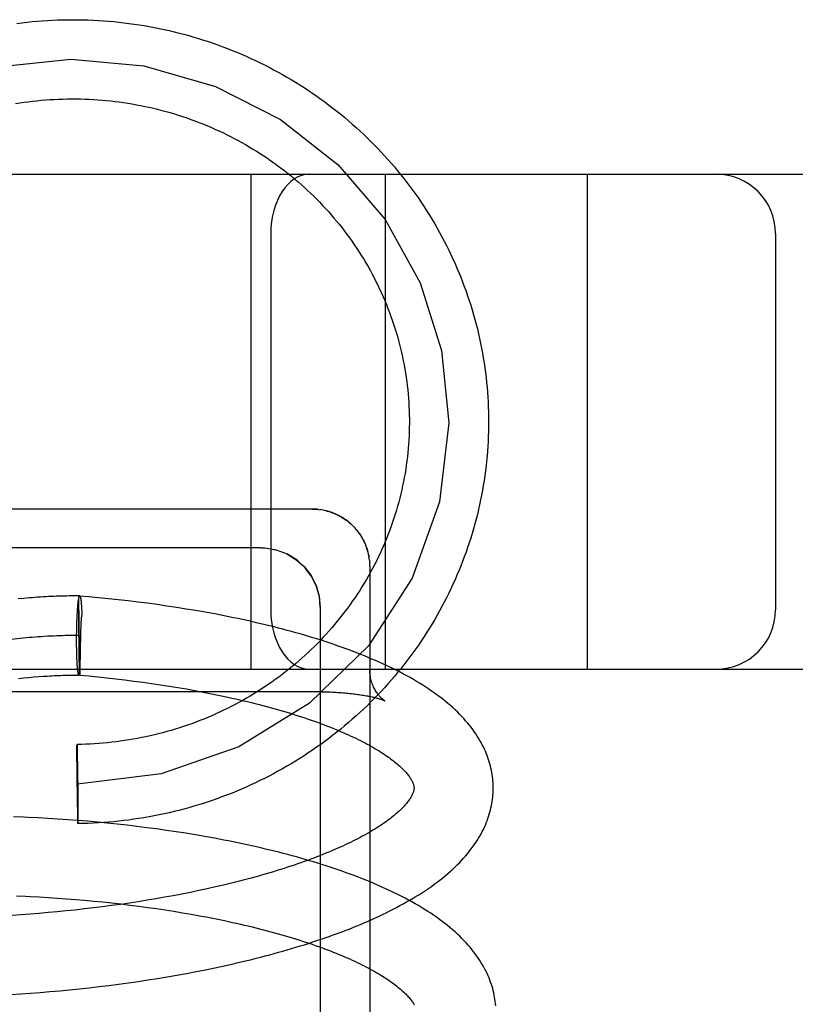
# Model space of a CAD drawing. Header units: inches. Extents: x 0 to 200, y 0 to 129.
# Tile 35 of 97: x 28.829 to 29.025, y 50.082 to 50.331. Entities that reach past the tile are written whole.
import ezdxf

# ---------------------------------------------------------------- set-up
doc = ezdxf.new("R2010")
doc.units = ezdxf.units.IN
doc.header["$LTSCALE"] = 11
doc.header["$MEASUREMENT"] = 0
doc.linetypes.add('HIDDEN', pattern=[0.2, 0.1, -0.1])
doc.layers.add('DEFAULT_2', color=8, linetype='HIDDEN')

msp = doc.modelspace()

# ---------------------------------------------------------------- linework, layer by layer
at = {"layer": 'DEFAULT_2', "color": 8, "linetype": 'HIDDEN'}
for p, q in [((28.37283, 50.29204), (30.68783, 50.29204)), ((28.88783, 50.16704), (28.88783, 50.29204)), ((28.92183, 50.16704), (28.92183, 50.29204)), ((28.97283, 50.16704), (28.97283, 50.29204)), ((28.89283, 50.27704), (28.89283, 50.18204)), ((29.02033, 50.27704), (29.02033, 50.18204)), ((28.90489, 50.20738), (28.90532, 50.20732)), ((28.90644, 50.20712), (28.90603, 50.20721)), ((28.91271, 50.20401), (28.91305, 50.20372)), ((28.91301, 50.20375), (28.91333, 50.20345)), ((28.9133, 50.20349), (28.91361, 50.20318)), ((28.91358, 50.20321), (28.91389, 50.20289)), ((28.89033, 50.19765), (28.67033, 50.19765)), ((28.91769, 50.19492), (28.91762, 50.19537)), ((28.91774, 50.19453), (28.91769, 50.19497)), ((28.91783, 50.19296), (28.91783, 50.00363)), ((28.83041, 50.18492), (28.82897, 50.18478)), ((28.84433, 50.18447), (28.84434, 50.18481)), ((28.84433, 50.18395), (28.84433, 50.18447)), ((28.84433, 50.18291), (28.84433, 50.18395)), ((28.84459, 50.16601), (28.84434, 50.18503)), ((28.84434, 50.18481), (28.84434, 50.18503)), ((28.84682, 50.18531), (28.84456, 50.18551)), ((28.84469, 50.18533), (28.8447, 50.18527)), ((28.8447, 50.18529), (28.84472, 50.18522)), ((28.84472, 50.18524), (28.84473, 50.18517)), ((28.84473, 50.18519), (28.84474, 50.18512)), ((28.84474, 50.18514), (28.84476, 50.18506)), ((28.84476, 50.18508), (28.84477, 50.185)), ((28.84477, 50.18502), (28.84478, 50.18493)), ((28.84478, 50.18495), (28.8448, 50.18486)), ((28.8448, 50.18488), (28.84481, 50.18479)), ((28.84481, 50.18479), (28.84482, 50.18471)), ((28.84483, 50.18465), (28.84484, 50.18454)), ((28.84484, 50.18456), (28.84486, 50.18445)), ((28.84486, 50.18447), (28.84487, 50.18436)), ((28.84487, 50.18438), (28.84488, 50.18426)), ((28.84488, 50.18428), (28.84489, 50.18416)), ((28.84489, 50.18418), (28.8449, 50.18406)), ((28.8449, 50.18408), (28.84491, 50.18397)), ((28.84491, 50.18395), (28.84492, 50.18384)), ((28.84492, 50.18384), (28.84494, 50.18361)), ((28.84931, 50.18508), (28.84682, 50.18531)), ((28.85179, 50.18483), (28.84931, 50.18508)), ((28.85428, 50.18457), (28.85179, 50.18483)), ((28.85675, 50.18429), (28.85428, 50.18457)), ((28.85923, 50.18399), (28.85675, 50.18429)), ((28.86169, 50.18367), (28.85923, 50.18399)), ((28.84393, 50.18077), (28.84396, 50.18129)), ((28.84396, 50.18129), (28.84398, 50.18162)), ((28.84398, 50.18162), (28.844, 50.18195)), ((28.844, 50.18195), (28.84402, 50.18226)), ((28.84402, 50.18226), (28.84404, 50.18256)), ((28.84404, 50.18256), (28.84407, 50.18285)), ((28.84407, 50.18285), (28.84409, 50.18312)), ((28.84409, 50.18312), (28.84411, 50.18338)), ((28.84433, 50.18098), (28.84433, 50.18291)), ((28.84493, 50.18375), (28.84495, 50.18349)), ((28.84495, 50.18349), (28.84497, 50.18324)), ((28.84497, 50.18324), (28.84499, 50.18297)), ((28.84499, 50.18297), (28.84501, 50.1827)), ((28.84501, 50.1827), (28.84503, 50.18241)), ((28.84503, 50.18241), (28.84504, 50.18211)), ((28.84504, 50.18211), (28.84506, 50.1818)), ((28.84506, 50.1818), (28.84507, 50.18148)), ((28.84507, 50.18148), (28.84509, 50.18098)), ((28.86415, 50.18334), (28.86169, 50.18367)), ((28.8666, 50.18299), (28.86415, 50.18334)), ((28.86904, 50.18262), (28.8666, 50.18299)), ((28.87146, 50.18223), (28.86904, 50.18262)), ((28.87387, 50.18183), (28.87146, 50.18223)), ((28.87627, 50.18141), (28.87387, 50.18183)), ((28.87865, 50.18097), (28.87627, 50.18141)), ((28.90533, 50.18265), (28.90533, 50.00974)), ((28.84384, 50.17852), (28.84386, 50.17911)), ((28.84386, 50.17911), (28.84388, 50.17968)), ((28.84388, 50.17968), (28.8439, 50.18024)), ((28.8439, 50.18024), (28.84393, 50.18077)), ((28.84435, 50.17746), (28.84433, 50.18098)), ((28.84509, 50.18115), (28.84509, 50.18098)), ((28.84378, 50.17567), (28.84379, 50.1765)), ((28.84379, 50.1765), (28.84381, 50.17732)), ((28.84381, 50.17732), (28.84382, 50.17792)), ((28.84382, 50.17792), (28.84384, 50.17852)), ((28.8444, 50.17305), (28.84435, 50.17746)), ((28.84479, 50.17698), (28.84477, 50.17616)), ((28.84481, 50.17758), (28.84479, 50.17698)), ((28.84485, 50.17863), (28.84483, 50.17818)), ((28.84377, 50.17485), (28.84378, 50.17567)), ((28.84377, 50.17402), (28.84377, 50.17485)), ((28.84377, 50.17341), (28.84377, 50.17402)), ((28.84477, 50.17616), (28.84461, 50.16718)), ((28.84378, 50.17281), (28.84377, 50.17341)), ((28.84379, 50.17222), (28.84378, 50.17281)), ((28.8438, 50.17164), (28.84379, 50.17222)), ((28.84381, 50.17108), (28.8438, 50.17164)), ((28.84445, 50.16969), (28.8444, 50.17305)), ((28.84382, 50.17053), (28.84381, 50.17108)), ((28.84384, 50.17001), (28.84382, 50.17053)), ((28.84386, 50.1695), (28.84384, 50.17001)), ((28.84387, 50.16918), (28.84386, 50.1695)), ((28.84389, 50.16886), (28.84387, 50.16918)), ((28.84391, 50.16856), (28.84389, 50.16886)), ((28.84448, 50.16787), (28.84445, 50.16969)), ((28.48283, 50.16704), (30.68783, 50.16704)), ((28.84392, 50.16827), (28.84391, 50.16856)), ((28.84394, 50.16799), (28.84392, 50.16827)), ((28.84396, 50.16773), (28.84394, 50.16799)), ((28.84398, 50.16747), (28.84396, 50.16773)), ((28.844, 50.16724), (28.84398, 50.16747)), ((28.8445, 50.16691), (28.84448, 50.16787)), ((28.84452, 50.16643), (28.8445, 50.16691)), ((28.84453, 50.16612), (28.84452, 50.16643)), ((28.84461, 50.16718), (28.84459, 50.16601)), ((28.91783, 50.16671), (28.91783, 50.16697)), ((28.82911, 50.16469), (28.83042, 50.16483)), ((28.83042, 50.16483), (28.83169, 50.16495)), ((28.83169, 50.16495), (28.83292, 50.16506)), ((28.83292, 50.16506), (28.83412, 50.16516)), ((28.83412, 50.16516), (28.83529, 50.16524)), ((28.84453, 50.16593), (28.84453, 50.16612)), ((28.84454, 50.16582), (28.84453, 50.16593)), ((28.84454, 50.16573), (28.84454, 50.16582)), ((28.84459, 50.16601), (28.84457, 50.16552)), ((28.84457, 50.16552), (28.84683, 50.16532)), ((28.84683, 50.16532), (28.84912, 50.16509)), ((28.84912, 50.16509), (28.85141, 50.16485)), ((28.85141, 50.16485), (28.8537, 50.1646)), ((28.8537, 50.1646), (28.85597, 50.16433)), ((28.85597, 50.16433), (28.85823, 50.16404)), ((28.85823, 50.16404), (28.86048, 50.16374)), ((28.86048, 50.16374), (28.86272, 50.16343)), ((28.86272, 50.16343), (28.86494, 50.1631)), ((28.86494, 50.1631), (28.86715, 50.16276)), ((28.86715, 50.16276), (28.86934, 50.1624)), ((28.86934, 50.1624), (28.87151, 50.16203)), ((28.87151, 50.16203), (28.87365, 50.16165)), ((28.87365, 50.16165), (28.87578, 50.16125)), ((28.68283, 50.16137), (28.90366, 50.16137)), ((28.87578, 50.16125), (28.87787, 50.16084)), ((28.87787, 50.16084), (28.87995, 50.16041)), ((28.90415, 50.16137), (28.90463, 50.16137)), ((28.9051, 50.16136), (28.90558, 50.16135)), ((28.91238, 50.16095), (28.9128, 50.16091)), ((28.91321, 50.16087), (28.91362, 50.16082)), ((28.92161, 50.15906), (28.92162, 50.15905)), ((28.84386, 50.14766), (28.84387, 50.14802)), ((28.84386, 50.14724), (28.84386, 50.14766)), ((28.84393, 50.13997), (28.84386, 50.14724)), ((28.84387, 50.14796), (28.84387, 50.14791)), ((28.84387, 50.14791), (28.84388, 50.14779)), ((28.84388, 50.14779), (28.84388, 50.14751)), ((28.84388, 50.14751), (28.84391, 50.1464)), ((28.84391, 50.1464), (28.84404, 50.13608)), ((28.84407, 50.12965), (28.84393, 50.13997)), ((28.84404, 50.13608), (28.84411, 50.12881)), ((28.83403, 50.12948), (28.83155, 50.1296)), ((28.83651, 50.12934), (28.83403, 50.12948)), ((28.83901, 50.12918), (28.83651, 50.12934)), ((28.84151, 50.12901), (28.83901, 50.12918)), ((28.84409, 50.12854), (28.84407, 50.12965)), ((28.84401, 50.12882), (28.84151, 50.12901)), ((28.84651, 50.12861), (28.84401, 50.12882)), ((28.84409, 50.12826), (28.84409, 50.12854)), ((28.8441, 50.12814), (28.84409, 50.12826)), ((28.84411, 50.12839), (28.8441, 50.12802)), ((28.8441, 50.12809), (28.8441, 50.12814)), ((28.84411, 50.12881), (28.84411, 50.12839)), ((28.84902, 50.12838), (28.84651, 50.12861)), ((28.85152, 50.12814), (28.84902, 50.12838)), ((28.85402, 50.12788), (28.85152, 50.12814)), ((28.85652, 50.12761), (28.85402, 50.12788)), ((28.85901, 50.12731), (28.85652, 50.12761)), ((28.8615, 50.127), (28.85901, 50.12731)), ((28.86397, 50.12667), (28.8615, 50.127)), ((28.86644, 50.12632), (28.86397, 50.12667)), ((28.8689, 50.12596), (28.86644, 50.12632)), ((28.87134, 50.12558), (28.8689, 50.12596)), ((28.87378, 50.12518), (28.87134, 50.12558)), ((28.87619, 50.12476), (28.87378, 50.12518)), ((28.8786, 50.12432), (28.87619, 50.12476)), ((28.87883, 50.11202), (28.87675, 50.11156)), ((28.88088, 50.1125), (28.87883, 50.11202)), ((28.8829, 50.11299), (28.88088, 50.1125)), ((28.83203, 50.10964), (28.83432, 50.10952)), ((28.83432, 50.10952), (28.83661, 50.10938)), ((28.83661, 50.10938), (28.8389, 50.10923)), ((28.8389, 50.10923), (28.8412, 50.10907)), ((28.86601, 50.10942), (28.86381, 50.10904)), ((28.8682, 50.10983), (28.86601, 50.10942)), ((28.87037, 50.11024), (28.8682, 50.10983)), ((28.87252, 50.11067), (28.87037, 50.11024)), ((28.87465, 50.11111), (28.87252, 50.11067)), ((28.87675, 50.11156), (28.87465, 50.11111)), ((28.8412, 50.10907), (28.84349, 50.10888)), ((28.84349, 50.10888), (28.84579, 50.10869)), ((28.84801, 50.10674), (28.84573, 50.10647)), ((28.84579, 50.10869), (28.84808, 50.10847)), ((28.8503, 50.10702), (28.84801, 50.10674)), ((28.84808, 50.10847), (28.85037, 50.10825)), ((28.85257, 50.10732), (28.8503, 50.10702)), ((28.85037, 50.10825), (28.85266, 50.108)), ((28.85484, 50.10763), (28.85257, 50.10732)), ((28.85266, 50.108), (28.85493, 50.10775)), ((28.8571, 50.10796), (28.85484, 50.10763)), ((28.85493, 50.10775), (28.8572, 50.10747)), ((28.85935, 50.10831), (28.8571, 50.10796)), ((28.8572, 50.10747), (28.85946, 50.10719)), ((28.86158, 50.10867), (28.85935, 50.10831)), ((28.85946, 50.10719), (28.8617, 50.10688)), ((28.86381, 50.10904), (28.86158, 50.10867)), ((28.8617, 50.10688), (28.86393, 50.10657)), ((28.82974, 50.105), (28.82747, 50.10485)), ((28.83201, 50.10516), (28.82974, 50.105)), ((28.83429, 50.10534), (28.83201, 50.10516)), ((28.83657, 50.10554), (28.83429, 50.10534)), ((28.83886, 50.10575), (28.83657, 50.10554)), ((28.84115, 50.10597), (28.83886, 50.10575)), ((28.84344, 50.10621), (28.84115, 50.10597)), ((28.84573, 50.10647), (28.84344, 50.10621)), ((28.86393, 50.10657), (28.86615, 50.10624)), ((28.86615, 50.10624), (28.86835, 50.10589)), ((28.86835, 50.10589), (28.87053, 50.10553)), ((28.87053, 50.10553), (28.87269, 50.10516)), ((28.87269, 50.10516), (28.87482, 50.10477)), ((28.87482, 50.10477), (28.87694, 50.10437)), ((28.87694, 50.10437), (28.87903, 50.10396)), ((28.87903, 50.10396), (28.88109, 50.10353)), ((28.87869, 50.09161), (28.88105, 50.09212)), ((28.88105, 50.09212), (28.88339, 50.09264)), ((28.86423, 50.08892), (28.86667, 50.08933)), ((28.86667, 50.08933), (28.8691, 50.08975)), ((28.8691, 50.08975), (28.87152, 50.09019)), ((28.87152, 50.09019), (28.87393, 50.09065)), ((28.87393, 50.09065), (28.87632, 50.09112)), ((28.87632, 50.09112), (28.87869, 50.09161)), ((28.84695, 50.08657), (28.84943, 50.08685)), ((28.84943, 50.08685), (28.8519, 50.08715)), ((28.8519, 50.08715), (28.85438, 50.08747)), ((28.85438, 50.08747), (28.85685, 50.08781)), ((28.85685, 50.08781), (28.85932, 50.08816)), ((28.85932, 50.08816), (28.86178, 50.08854)), ((28.86178, 50.08854), (28.86423, 50.08892)), ((28.82722, 50.08489), (28.82966, 50.08504)), ((28.82966, 50.08504), (28.83211, 50.08521)), ((28.83211, 50.08521), (28.83457, 50.08539)), ((28.83457, 50.08539), (28.83704, 50.08559)), ((28.83704, 50.08559), (28.83951, 50.08581)), ((28.83951, 50.08581), (28.84199, 50.08605)), ((28.84199, 50.08605), (28.84446, 50.0863)), ((28.84446, 50.0863), (28.84695, 50.08657))]:
    msp.add_line(p, q, dxfattribs=at)
for points in [[(28.82868, 50.33015), (28.82996, 50.33031), (28.83124, 50.33045), (28.83253, 50.33058), (28.83381, 50.3307), (28.8351, 50.3308), (28.83639, 50.33088), (28.83768, 50.33095), (28.83897, 50.331), (28.84026, 50.33104), (28.84155, 50.33106), (28.84284, 50.33107), (28.84413, 50.33106), (28.84542, 50.33104), (28.84671, 50.331), (28.848, 50.33095), (28.84929, 50.33088), (28.85057, 50.3308), (28.85186, 50.3307), (28.85315, 50.33058), (28.85443, 50.33045), (28.85571, 50.3303), (28.85699, 50.33014), (28.85827, 50.32997), (28.85955, 50.32978), (28.86082, 50.32957), (28.86209, 50.32935), (28.86336, 50.32911), (28.86462, 50.32886), (28.86588, 50.32859), (28.86714, 50.32831), (28.86839, 50.32802), (28.86964, 50.32771), (28.87089, 50.32738), (28.87213, 50.32704), (28.87337, 50.32668), (28.8746, 50.32631), (28.87583, 50.32593), (28.87705, 50.32553), (28.87826, 50.32511), (28.87948, 50.32469), (28.88068, 50.32424), (28.88188, 50.32379), (28.88308, 50.32332), (28.88427, 50.32283), (28.88545, 50.32233), (28.88663, 50.32182), (28.88779, 50.32129), (28.88896, 50.32075), (28.89011, 50.32019), (28.89126, 50.31963), (28.8924, 50.31904), (28.89353, 50.31845), (28.89466, 50.31784), (28.89578, 50.31722), (28.89689, 50.31658), (28.89799, 50.31593), (28.89908, 50.31527), (28.90017, 50.3146), (28.90124, 50.31391), (28.90231, 50.31321), (28.90337, 50.3125), (28.90442, 50.31177), (28.90545, 50.31104), (28.90648, 50.31029), (28.90751, 50.30952), (28.90852, 50.30875), (28.90952, 50.30796), (28.91051, 50.30717), (28.91149, 50.30636), (28.91246, 50.30554), (28.91342, 50.30471), (28.91437, 50.30386), (28.9153, 50.30301), (28.91623, 50.30214), (28.91715, 50.30127), (28.91805, 50.30038), (28.91894, 50.29948), (28.91983, 50.29857), (28.9207, 50.29765), (28.92155, 50.29672), (28.9224, 50.29578), (28.92324, 50.29484)], [(28.74783, 50.22843), (28.74942, 50.24622), (28.75468, 50.26368), (28.76324, 50.27953), (28.77507, 50.2937), (28.78929, 50.30516), (28.80586, 50.31386), (28.82356, 50.31917), (28.84233, 50.32107), (28.86079, 50.31942), (28.87887, 50.31423), (28.89526, 50.30587), (28.90988, 50.29438), (28.92168, 50.28059), (28.93059, 50.26457), (28.93598, 50.24748), (28.93782, 50.22922)], [(28.82832, 50.30988), (28.8294, 50.31005), (28.83049, 50.31021), (28.83157, 50.31035), (28.83266, 50.31049), (28.83375, 50.31061), (28.83485, 50.31071), (28.83594, 50.3108), (28.83703, 50.31088), (28.83813, 50.31095), (28.83923, 50.311), (28.84032, 50.31104), (28.84142, 50.31106), (28.84252, 50.31107), (28.84361, 50.31107), (28.84471, 50.31105), (28.84581, 50.31102), (28.84691, 50.31098), (28.848, 50.31092), (28.8491, 50.31085), (28.85019, 50.31077), (28.85128, 50.31067), (28.85238, 50.31056), (28.85347, 50.31043), (28.85455, 50.31029), (28.85564, 50.31014), (28.85672, 50.30997), (28.85781, 50.3098), (28.85889, 50.3096), (28.85996, 50.3094), (28.86104, 50.30918), (28.86211, 50.30895), (28.86317, 50.3087), (28.86424, 50.30844), (28.8653, 50.30817), (28.86636, 50.30789), (28.86741, 50.30759), (28.86846, 50.30728), (28.8695, 50.30695), (28.87054, 50.30661), (28.87158, 50.30626), (28.87261, 50.3059), (28.87364, 50.30553), (28.87466, 50.30514), (28.87567, 50.30474), (28.87668, 50.30432), (28.87769, 50.3039), (28.87869, 50.30346), (28.87968, 50.30301), (28.88067, 50.30255), (28.88165, 50.30207), (28.88262, 50.30158), (28.88359, 50.30108), (28.88455, 50.30057), (28.8855, 50.30005), (28.88645, 50.29951), (28.88739, 50.29897), (28.88832, 50.29841), (28.88925, 50.29784), (28.89016, 50.29726), (28.89107, 50.29666), (28.89197, 50.29606), (28.89287, 50.29545), (28.89375, 50.29482), (28.89463, 50.29418), (28.89549, 50.29353), (28.89635, 50.29287), (28.8972, 50.29221), (28.89804, 50.29153), (28.89887, 50.29083), (28.8997, 50.29013), (28.90051, 50.28942), (28.90131, 50.2887), (28.9021, 50.28797), (28.90289, 50.28723), (28.90366, 50.28648), (28.90442, 50.28572), (28.90518, 50.28495), (28.90592, 50.28417), (28.90665, 50.28338), (28.90737, 50.28259), (28.90808, 50.28178), (28.90878, 50.28096), (28.90947, 50.28014), (28.91015, 50.27931), (28.91082, 50.27847), (28.91147, 50.27762), (28.91212, 50.27676), (28.91275, 50.2759), (28.91337, 50.27502), (28.91398, 50.27414), (28.91457, 50.27326)], [(28.92324, 50.29484), (28.92406, 50.29388), (28.92487, 50.29291), (28.92567, 50.29193), (28.92645, 50.29094), (28.92722, 50.28995), (28.92798, 50.28894), (28.92873, 50.28793), (28.92946, 50.2869), (28.93018, 50.28587), (28.93089, 50.28483), (28.93159, 50.28378), (28.93227, 50.28273), (28.93294, 50.28166), (28.93359, 50.28059), (28.93423, 50.27951), (28.93486, 50.27842), (28.93547, 50.27733), (28.93607, 50.27623), (28.93665, 50.27512), (28.93722, 50.274), (28.93778, 50.27288), (28.93832, 50.27175), (28.93885, 50.27062), (28.93936, 50.26948), (28.93986, 50.26833), (28.94035, 50.26718), (28.94082, 50.26602), (28.94127, 50.26486), (28.94171, 50.26369), (28.94214, 50.26251), (28.94255, 50.26133), (28.94294, 50.26015), (28.94332, 50.25896), (28.94369, 50.25777), (28.94404, 50.25657), (28.94437, 50.25537), (28.94469, 50.25417), (28.945, 50.25296), (28.94528, 50.25175), (28.94556, 50.25053), (28.94582, 50.24931), (28.94606, 50.24809), (28.94629, 50.24687), (28.9465, 50.24564), (28.94669, 50.24441), (28.94687, 50.24318), (28.94704, 50.24195), (28.94719, 50.24071), (28.94732, 50.23948), (28.94744, 50.23824), (28.94754, 50.237), (28.94763, 50.23576), (28.9477, 50.23452), (28.94775, 50.23327), (28.94779, 50.23203), (28.94782, 50.23079), (28.94783, 50.22954)], [(28.91457, 50.27326), (28.91516, 50.27236), (28.91573, 50.27146), (28.91629, 50.27055), (28.91684, 50.26963), (28.91738, 50.26871), (28.9179, 50.26778), (28.91841, 50.26684), (28.91891, 50.2659), (28.91939, 50.26495), (28.91986, 50.26399), (28.92032, 50.26303), (28.92077, 50.26206), (28.9212, 50.26109), (28.92162, 50.26011), (28.92203, 50.25913), (28.92242, 50.25814), (28.9228, 50.25715), (28.92317, 50.25615), (28.92352, 50.25515), (28.92386, 50.25414), (28.92419, 50.25313), (28.9245, 50.25212), (28.9248, 50.2511), (28.92509, 50.25007), (28.92536, 50.24905), (28.92561, 50.24802), (28.92586, 50.24699), (28.92609, 50.24595), (28.9263, 50.24491), (28.9265, 50.24387), (28.92669, 50.24283), (28.92686, 50.24178), (28.92702, 50.24074), (28.92717, 50.23969), (28.9273, 50.23864), (28.92741, 50.23758), (28.92751, 50.23653), (28.9276, 50.23547), (28.92767, 50.23442), (28.92773, 50.23336), (28.92778, 50.2323), (28.92781, 50.23124), (28.92782, 50.23019), (28.92783, 50.22954)], [(28.92783, 50.22954), (28.92782, 50.22913), (28.92781, 50.22807), (28.92778, 50.22701), (28.92774, 50.22595), (28.92769, 50.2249), (28.92762, 50.22384), (28.92753, 50.22278), (28.92743, 50.22173), (28.92732, 50.22068), (28.92719, 50.21962), (28.92705, 50.21857), (28.9269, 50.21753), (28.92673, 50.21648), (28.92654, 50.21544), (28.92635, 50.2144), (28.92613, 50.21336), (28.92591, 50.21232), (28.92567, 50.21129), (28.92541, 50.21026), (28.92514, 50.20923), (28.92486, 50.20821), (28.92457, 50.20719), (28.92426, 50.20618), (28.92394, 50.20516), (28.9236, 50.20416), (28.92325, 50.20315), (28.92288, 50.20215), (28.92251, 50.20116), (28.92212, 50.20017), (28.92171, 50.19919), (28.9213, 50.19821), (28.92086, 50.19724), (28.92042, 50.19627), (28.91996, 50.19531), (28.9195, 50.19435), (28.91901, 50.1934), (28.91852, 50.19245), (28.91801, 50.19152), (28.91749, 50.19058), (28.91696, 50.18966), (28.91641, 50.18874), (28.91585, 50.18783), (28.91529, 50.18693), (28.9147, 50.18603), (28.91411, 50.18514), (28.9135, 50.18426), (28.91289, 50.18338), (28.91226, 50.18252), (28.91162, 50.18166), (28.91096, 50.18081), (28.9103, 50.17996), (28.90962, 50.17913), (28.90894, 50.1783), (28.90824, 50.17749), (28.90753, 50.17668), (28.90681, 50.17588), (28.90608, 50.17509), (28.90534, 50.17431), (28.90459, 50.17354), (28.90383, 50.17278), (28.90306, 50.17202), (28.90228, 50.17128), (28.90149, 50.17055), (28.90069, 50.16983), (28.89988, 50.16911), (28.89906, 50.16841), (28.89823, 50.16772), (28.89739, 50.16704), (28.89654, 50.16636), (28.89569, 50.1657), (28.89482, 50.16505), (28.89395, 50.16441), (28.89307, 50.16378), (28.89217, 50.16317), (28.89128, 50.16256), (28.89037, 50.16196), (28.88945, 50.16138), (28.88853, 50.16081), (28.8876, 50.16025), (28.88666, 50.1597), (28.88572, 50.15916), (28.88477, 50.15863), (28.88381, 50.15812), (28.88284, 50.15762), (28.88187, 50.15713), (28.88089, 50.15665), (28.8799, 50.15618), (28.87891, 50.15573), (28.87792, 50.15529), (28.87691, 50.15486), (28.8759, 50.15444), (28.87489, 50.15404), (28.87387, 50.15365), (28.87285, 50.15327), (28.87182, 50.15291), (28.87078, 50.15255), (28.86974, 50.15221), (28.8687, 50.15189), (28.86765, 50.15157), (28.8666, 50.15127), (28.86554, 50.15098), (28.86448, 50.15071), (28.86342, 50.15045), (28.86235, 50.1502), (28.86128, 50.14996), (28.86021, 50.14974), (28.85913, 50.14953), (28.85805, 50.14934), (28.85697, 50.14915), (28.85589, 50.14899), (28.8548, 50.14883), (28.85372, 50.14869), (28.85263, 50.14856), (28.85154, 50.14845), (28.85044, 50.14834), (28.84935, 50.14826), (28.84826, 50.14818), (28.84716, 50.14812), (28.84606, 50.14808), (28.84497, 50.14804), (28.84387, 50.14802)], [(28.93782, 50.22922), (28.93546, 50.20927), (28.9285, 50.19), (28.91748, 50.17294), (28.90261, 50.15841), (28.88477, 50.14742), (28.86516, 50.14058), (28.84399, 50.13802)], [(28.94783, 50.22954), (28.94782, 50.2283), (28.94779, 50.22706), (28.94775, 50.22581), (28.9477, 50.22457), (28.94763, 50.22333), (28.94754, 50.22209), (28.94744, 50.22085), (28.94732, 50.21961), (28.94719, 50.21838), (28.94704, 50.21714), (28.94687, 50.21591), (28.94669, 50.21468), (28.9465, 50.21345), (28.94629, 50.21222), (28.94606, 50.211), (28.94582, 50.20977), (28.94556, 50.20856), (28.94528, 50.20734), (28.945, 50.20613), (28.94469, 50.20492), (28.94437, 50.20372), (28.94404, 50.20251), (28.94369, 50.20132), (28.94332, 50.20012), (28.94294, 50.19894), (28.94255, 50.19775), (28.94214, 50.19657), (28.94171, 50.1954), (28.94127, 50.19423), (28.94081, 50.19307), (28.94035, 50.19191), (28.93986, 50.19075), (28.93936, 50.18961), (28.93885, 50.18847), (28.93832, 50.18733), (28.93778, 50.1862), (28.93722, 50.18508), (28.93665, 50.18396), (28.93607, 50.18286), (28.93547, 50.18175), (28.93485, 50.18066), (28.93423, 50.17957), (28.93359, 50.17849), (28.93293, 50.17742), (28.93226, 50.17636), (28.93158, 50.1753), (28.93089, 50.17425), (28.93018, 50.17321), (28.92946, 50.17218), (28.92872, 50.17115), (28.92798, 50.17014), (28.92722, 50.16913), (28.92644, 50.16814), (28.92566, 50.16715), (28.92486, 50.16617), (28.92405, 50.1652), (28.92323, 50.16424), (28.92239, 50.1633), (28.92155, 50.16236), (28.92069, 50.16143), (28.91982, 50.16051), (28.91894, 50.1596), (28.91804, 50.1587), (28.91714, 50.15781), (28.91622, 50.15694), (28.91529, 50.15607), (28.91436, 50.15522), (28.91341, 50.15437), (28.91245, 50.15354), (28.91148, 50.15272), (28.9105, 50.15191), (28.90951, 50.15111), (28.9085, 50.15033), (28.90749, 50.14955), (28.90647, 50.14879), (28.90544, 50.14804), (28.9044, 50.14731), (28.90335, 50.14658), (28.90229, 50.14587), (28.90123, 50.14517), (28.90015, 50.14448), (28.89907, 50.14381), (28.89797, 50.14315), (28.89687, 50.1425), (28.89576, 50.14186), (28.89464, 50.14124), (28.89352, 50.14063), (28.89238, 50.14004), (28.89124, 50.13945), (28.89009, 50.13889), (28.88894, 50.13833), (28.88778, 50.13779), (28.88661, 50.13726), (28.88543, 50.13675), (28.88425, 50.13625), (28.88306, 50.13576), (28.88186, 50.13529), (28.88066, 50.13484), (28.87946, 50.13439), (28.87824, 50.13397), (28.87703, 50.13355), (28.8758, 50.13315), (28.87458, 50.13277), (28.87334, 50.1324), (28.87211, 50.13204), (28.87086, 50.1317), (28.86962, 50.13138), (28.86837, 50.13107), (28.86711, 50.13077), (28.86586, 50.13049), (28.8646, 50.13022), (28.86333, 50.12997), (28.86206, 50.12974), (28.86079, 50.12951), (28.85952, 50.12931), (28.85825, 50.12912), (28.85697, 50.12894), (28.85569, 50.12878), (28.85441, 50.12864), (28.85312, 50.12851), (28.85184, 50.12839), (28.85055, 50.12829), (28.84926, 50.12821), (28.84797, 50.12814), (28.84668, 50.12809), (28.84539, 50.12805), (28.8441, 50.12802)], [(28.90333, 50.20746), (28.67896, 50.20746)], [(28.90333, 50.20746), (28.9035, 50.20746), (28.90386, 50.20745), (28.90422, 50.20743), (28.90459, 50.20741), (28.90497, 50.20737)], [(28.90489, 50.20738), (28.9045, 50.20741), (28.90411, 50.20744), (28.90372, 50.20746), (28.90333, 50.20746)], [(28.90605, 50.2072), (28.90567, 50.20727), (28.90528, 50.20733)], [(28.91271, 50.20401), (28.91241, 50.20426), (28.9121, 50.20451), (28.91178, 50.20474), (28.91146, 50.20496), (28.91113, 50.20518), (28.9108, 50.20539), (28.91046, 50.20559), (28.91011, 50.20578), (28.90976, 50.20595), (28.90941, 50.20612), (28.90905, 50.20628), (28.90869, 50.20643), (28.90832, 50.20657), (28.90795, 50.2067), (28.90758, 50.20682), (28.9072, 50.20693), (28.90682, 50.20703), (28.90639, 50.20713)], [(28.90676, 50.20705), (28.90713, 50.20696), (28.90748, 50.20686), (28.90782, 50.20675), (28.90817, 50.20663), (28.90852, 50.2065), (28.90887, 50.20636), (28.90922, 50.20621), (28.90956, 50.20605), (28.9099, 50.20589), (28.91023, 50.20571), (28.91056, 50.20553), (28.91089, 50.20533), (28.91121, 50.20513), (28.91153, 50.20492), (28.91185, 50.20469), (28.91216, 50.20446), (28.91246, 50.20422), (28.91276, 50.20397)], [(28.91385, 50.20293), (28.91416, 50.2026), (28.91442, 50.2023), (28.91467, 50.20199), (28.91491, 50.20168), (28.91514, 50.20137), (28.91538, 50.20103), (28.9156, 50.20068), (28.91581, 50.20034), (28.91601, 50.19999), (28.9162, 50.19964), (28.91638, 50.19928), (28.91655, 50.1989), (28.91672, 50.19852), (28.91687, 50.19814), (28.91701, 50.19777), (28.91714, 50.19737), (28.91726, 50.19697), (28.91737, 50.19658), (28.91746, 50.19618), (28.91755, 50.19578), (28.91762, 50.19537)], [(28.91764, 50.1953), (28.91757, 50.19569), (28.91749, 50.19607), (28.9174, 50.19646), (28.9173, 50.19684), (28.91719, 50.19721), (28.91707, 50.19759), (28.91694, 50.19796), (28.9168, 50.19832), (28.91665, 50.19869), (28.91649, 50.19904), (28.91632, 50.1994), (28.91614, 50.19975), (28.91595, 50.20009), (28.91575, 50.20043), (28.91555, 50.20077), (28.91533, 50.20109), (28.91511, 50.20142), (28.91487, 50.20173), (28.91463, 50.20204), (28.91438, 50.20235), (28.91412, 50.20264)], [(28.89033, 50.19765), (28.89188, 50.19757), (28.89443, 50.19708)], [(28.90533, 50.18265), (28.90509, 50.18531), (28.90436, 50.18794), (28.90318, 50.19039), (28.90154, 50.19261), (28.89948, 50.19453), (28.89703, 50.19607), (28.89426, 50.19713), (28.89128, 50.19762), (28.89033, 50.19765)], [(28.89687, 50.19615), (28.89918, 50.19476), (28.90123, 50.19295), (28.90296, 50.19074), (28.90426, 50.18821), (28.90506, 50.18547), (28.90533, 50.18265)], [(28.91774, 50.19456), (28.91778, 50.19415), (28.9178, 50.19374)], [(28.91783, 50.19296), (28.91782, 50.19335), (28.9178, 50.19375)], [(28.84456, 50.18552), (28.84395, 50.18553), (28.84329, 50.18553), (28.84264, 50.18552), (28.84198, 50.18552), (28.84133, 50.18551), (28.84067, 50.1855), (28.84001, 50.18548), (28.83934, 50.18546), (28.83868, 50.18544), (28.83801, 50.18542), (28.83733, 50.18539), (28.83666, 50.18536), (28.83598, 50.18532), (28.8353, 50.18528), (28.83461, 50.18524), (28.83392, 50.18519), (28.83323, 50.18515), (28.83253, 50.18509), (28.83183, 50.18504), (28.83041, 50.18492)], [(28.84411, 50.18338), (28.84414, 50.18363), (28.84415, 50.18375), (28.84416, 50.18387), (28.84418, 50.18398), (28.84419, 50.18409), (28.8442, 50.18419), (28.84422, 50.18429), (28.84423, 50.18439), (28.84424, 50.18449), (28.84426, 50.18457), (28.84427, 50.18466), (28.84429, 50.18474), (28.8443, 50.18482), (28.84431, 50.18489), (28.84433, 50.18496), (28.84434, 50.18503)], [(28.84434, 50.18503), (28.84436, 50.18509), (28.84437, 50.18515), (28.84438, 50.1852), (28.8444, 50.18525), (28.84441, 50.1853), (28.84443, 50.18534), (28.84444, 50.18537), (28.84445, 50.18541), (28.84447, 50.18544), (28.84448, 50.18546), (28.8445, 50.18548), (28.84451, 50.1855), (28.84453, 50.18551), (28.84454, 50.18552), (28.84455, 50.18552), (28.84456, 50.18552)], [(28.84434, 50.18503), (28.84436, 50.18509), (28.84437, 50.18515), (28.84438, 50.1852), (28.8444, 50.18525), (28.84441, 50.18529), (28.84443, 50.18533), (28.84444, 50.18537), (28.84445, 50.1854), (28.84447, 50.18543), (28.84448, 50.18545), (28.8445, 50.18547), (28.84451, 50.18548), (28.84452, 50.1855), (28.84454, 50.1855), (28.84455, 50.18551)], [(28.84456, 50.18552), (28.84457, 50.18552), (28.84458, 50.18552), (28.8446, 50.18551), (28.84461, 50.18549), (28.84462, 50.18548), (28.84464, 50.18546), (28.84465, 50.18543), (28.84466, 50.1854), (28.84468, 50.18537), (28.84469, 50.18533)], [(28.84456, 50.18551), (28.84457, 50.1855), (28.84458, 50.1855), (28.8446, 50.18549), (28.84461, 50.18548), (28.84462, 50.18546), (28.84464, 50.18544), (28.84465, 50.18541), (28.84466, 50.18538)], [(28.84481, 50.18481), (28.84482, 50.18473), (28.84483, 50.18463)], [(28.84509, 50.18098), (28.84507, 50.18087), (28.84505, 50.18075), (28.84503, 50.18063), (28.84501, 50.1805), (28.84499, 50.18036), (28.84497, 50.18022), (28.84496, 50.18008), (28.84494, 50.17993), (28.84493, 50.17977), (28.84492, 50.17962), (28.8449, 50.17946), (28.84489, 50.1793), (28.84488, 50.17913), (28.84487, 50.17897), (28.84485, 50.17863)], [(28.949, 50.13729), (28.94899, 50.13774), (28.94897, 50.13828), (28.94893, 50.13881), (28.94888, 50.13935), (28.94882, 50.13988), (28.94875, 50.14042), (28.94866, 50.14095), (28.94856, 50.14149), (28.94844, 50.14202), (28.94831, 50.14256), (28.94817, 50.1431), (28.94801, 50.14364), (28.94784, 50.14417), (28.94766, 50.14471), (28.94746, 50.14525), (28.94725, 50.14579), (28.94702, 50.14633), (28.94678, 50.14687), (28.94652, 50.14742), (28.94624, 50.14796), (28.94595, 50.14851), (28.94564, 50.14906), (28.94532, 50.1496), (28.94497, 50.15015), (28.94461, 50.1507), (28.94423, 50.15126), (28.94383, 50.15181), (28.94342, 50.15236), (28.94298, 50.15292), (28.94253, 50.15347), (28.94205, 50.15402), (28.94156, 50.15458), (28.94104, 50.15513), (28.94051, 50.15568), (28.93996, 50.15623), (28.93938, 50.15677), (28.93879, 50.15732), (28.93818, 50.15786), (28.93756, 50.1584), (28.93691, 50.15893), (28.93625, 50.15945), (28.93558, 50.15998), (28.93489, 50.1605), (28.93418, 50.16101), (28.93346, 50.16151), (28.93272, 50.16201), (28.93197, 50.16251), (28.9312, 50.163), (28.93043, 50.16348), (28.92964, 50.16396), (28.92884, 50.16443), (28.92802, 50.16489), (28.9272, 50.16535), (28.92636, 50.1658), (28.92551, 50.16625), (28.92466, 50.16669), (28.92379, 50.16712), (28.92291, 50.16755), (28.92202, 50.16797), (28.92113, 50.16839), (28.92022, 50.1688), (28.9193, 50.1692), (28.91837, 50.1696), (28.91744, 50.17), (28.91649, 50.17039), (28.91554, 50.17077), (28.91458, 50.17115), (28.9136, 50.17152), (28.91262, 50.17189), (28.91164, 50.17225), (28.91064, 50.17261), (28.90963, 50.17296), (28.90862, 50.17331), (28.9076, 50.17366), (28.90657, 50.17399), (28.90553, 50.17433), (28.90449, 50.17466), (28.90344, 50.17498), (28.90238, 50.1753), (28.90131, 50.17562), (28.90024, 50.17593), (28.89916, 50.17623), (28.89807, 50.17653), (28.89698, 50.17683), (28.89587, 50.17712), (28.89477, 50.17741), (28.89365, 50.17769), (28.89253, 50.17797), (28.8914, 50.17825), (28.89027, 50.17852), (28.88913, 50.17878), (28.88799, 50.17904), (28.88684, 50.1793), (28.88569, 50.17955), (28.88453, 50.1798), (28.88336, 50.18004), (28.88219, 50.18028), (28.88102, 50.18051), (28.87865, 50.18097)], [(28.84483, 50.17818), (28.84482, 50.17798), (28.84481, 50.17758)], [(28.84447, 50.17552), (28.84375, 50.17553), (28.84304, 50.17553), (28.84232, 50.17552), (28.84161, 50.17551), (28.84089, 50.1755), (28.84018, 50.17548), (28.83947, 50.17546), (28.83869, 50.17544), (28.83792, 50.1754), (28.83715, 50.17537), (28.83638, 50.17533), (28.83561, 50.17528), (28.83484, 50.17523), (28.83407, 50.17518), (28.8333, 50.17512), (28.83254, 50.17506), (28.83177, 50.175), (28.83101, 50.17493), (28.83025, 50.17486), (28.82948, 50.17478), (28.82872, 50.1747), (28.82796, 50.17462), (28.82645, 50.17445)], [(28.84437, 50.16552), (28.84436, 50.16552), (28.84435, 50.16553), (28.84433, 50.16554), (28.84432, 50.16555), (28.84431, 50.16557), (28.84429, 50.16559), (28.84428, 50.16562), (28.84426, 50.16565), (28.84425, 50.16569), (28.84424, 50.16573), (28.84422, 50.16577), (28.84421, 50.16582), (28.8442, 50.16587), (28.84418, 50.16592), (28.84417, 50.16598), (28.84416, 50.16605), (28.84415, 50.16612), (28.84413, 50.16619), (28.84412, 50.16626), (28.84411, 50.16634), (28.8441, 50.16643), (28.84408, 50.16652), (28.84407, 50.16661), (28.84406, 50.1667), (28.84405, 50.1668), (28.84404, 50.1669), (28.84403, 50.16701), (28.84401, 50.16712), (28.844, 50.16724)], [(28.92161, 50.15906), (28.92162, 50.15905), (28.92161, 50.15906), (28.9216, 50.15907), (28.92157, 50.15908), (28.92154, 50.1591), (28.9215, 50.15913), (28.92145, 50.15916), (28.9214, 50.1592), (28.92134, 50.15924), (28.92127, 50.15929), (28.92119, 50.15935), (28.92111, 50.15942), (28.92102, 50.15949), (28.92092, 50.15958), (28.92082, 50.15967), (28.92071, 50.15977), (28.92059, 50.15989), (28.92047, 50.16001), (28.92035, 50.16015), (28.92022, 50.1603), (28.92008, 50.16046), (28.91994, 50.16063), (28.9198, 50.16081), (28.91966, 50.16102), (28.91951, 50.16123), (28.91937, 50.16146), (28.91922, 50.1617), (28.91907, 50.16196), (28.91893, 50.16224), (28.91879, 50.16253), (28.91866, 50.16283), (28.91853, 50.16314), (28.91842, 50.16347), (28.9183, 50.1638), (28.9182, 50.16415), (28.91811, 50.1645), (28.91804, 50.16486), (28.91797, 50.16523), (28.91791, 50.1656), (28.91787, 50.16597), (28.91784, 50.16634), (28.91783, 50.16671)], [(28.83529, 50.16524), (28.83644, 50.16531), (28.837, 50.16535), (28.83756, 50.16538), (28.83811, 50.1654), (28.83866, 50.16543), (28.8392, 50.16545), (28.83974, 50.16547), (28.84028, 50.16548), (28.8408, 50.1655), (28.84437, 50.16552)], [(28.84459, 50.16601), (28.84458, 50.16595), (28.84456, 50.16589), (28.84455, 50.16584), (28.84453, 50.16579), (28.84452, 50.16574), (28.84451, 50.1657), (28.84449, 50.16567), (28.84448, 50.16563), (28.84446, 50.1656), (28.84445, 50.16558), (28.84443, 50.16556), (28.84442, 50.16554), (28.84441, 50.16553), (28.84439, 50.16553), (28.84438, 50.16552), (28.84437, 50.16552)], [(28.84457, 50.16552), (28.84456, 50.16552), (28.84456, 50.16553), (28.84456, 50.16554), (28.84456, 50.16555), (28.84456, 50.16557), (28.84455, 50.16559), (28.84455, 50.16562), (28.84455, 50.16565), (28.84455, 50.16569), (28.84454, 50.16573)], [(28.87995, 50.16041), (28.88199, 50.15997), (28.883, 50.15975), (28.884, 50.15953), (28.885, 50.1593), (28.88599, 50.15906), (28.88697, 50.15883), (28.88794, 50.15859), (28.8889, 50.15835), (28.88986, 50.15811), (28.89081, 50.15786), (28.89174, 50.15761), (28.89267, 50.15736), (28.89359, 50.15711), (28.8945, 50.15685), (28.8954, 50.15659), (28.89629, 50.15633), (28.89717, 50.15607), (28.89804, 50.1558), (28.8989, 50.15553), (28.89975, 50.15527), (28.90059, 50.15499), (28.90142, 50.15472), (28.90223, 50.15444), (28.90304, 50.15417), (28.90384, 50.15389), (28.90462, 50.15361), (28.90539, 50.15332), (28.90615, 50.15304), (28.9069, 50.15276), (28.90764, 50.15247), (28.90836, 50.15218), (28.90907, 50.1519), (28.90977, 50.15161), (28.91046, 50.15132), (28.91113, 50.15103), (28.9118, 50.15074), (28.91245, 50.15045), (28.91308, 50.15015), (28.91371, 50.14986), (28.91432, 50.14957), (28.91492, 50.14928), (28.91551, 50.14898), (28.91608, 50.14869), (28.91664, 50.1484), (28.91718, 50.14811), (28.91772, 50.14782), (28.91824, 50.14753), (28.91874, 50.14724), (28.91923, 50.14695), (28.91971, 50.14667), (28.92018, 50.14638), (28.92063, 50.14609), (28.92107, 50.14581), (28.9215, 50.14553), (28.92191, 50.14525), (28.92231, 50.14498), (28.9227, 50.1447), (28.92307, 50.14443), (28.92343, 50.14416), (28.92378, 50.14389), (28.92411, 50.14363), (28.92444, 50.14337), (28.92475, 50.14311), (28.92504, 50.14285), (28.92533, 50.1426), (28.9256, 50.14235), (28.92586, 50.1421), (28.9261, 50.14186), (28.92634, 50.14162), (28.92656, 50.14139), (28.92678, 50.14116), (28.92698, 50.14094), (28.92717, 50.14071), (28.92735, 50.14049), (28.92752, 50.14028), (28.92768, 50.14007), (28.92783, 50.13987), (28.92796, 50.13967), (28.92809, 50.13948), (28.92821, 50.13929), (28.92832, 50.1391), (28.92842, 50.13892), (28.92851, 50.13874), (28.9286, 50.13857), (28.92868, 50.1384), (28.92874, 50.13824), (28.9288, 50.13808), (28.92885, 50.13793), (28.92889, 50.13779), (28.92893, 50.13765), (28.92896, 50.13752), (28.92898, 50.13739), (28.92899, 50.13727), (28.929, 50.13715), (28.92901, 50.13704)], [(28.90333, 50.16137), (28.90414, 50.16137), (28.90461, 50.16137), (28.90509, 50.16136), (28.90556, 50.16135), (28.90604, 50.16134), (28.90651, 50.16132), (28.90698, 50.16131), (28.90745, 50.16129), (28.90791, 50.16127), (28.90837, 50.16125), (28.90883, 50.16122), (28.90929, 50.1612), (28.90974, 50.16117), (28.91019, 50.16114), (28.91064, 50.16111), (28.91108, 50.16107), (28.91151, 50.16103), (28.91194, 50.161), (28.91237, 50.16095), (28.91279, 50.16091), (28.9132, 50.16087), (28.9136, 50.16082), (28.914, 50.16077), (28.91439, 50.16072), (28.91478, 50.16067), (28.91515, 50.16062), (28.91552, 50.16057), (28.91588, 50.16051), (28.91623, 50.16046), (28.91657, 50.1604), (28.9169, 50.16034), (28.91722, 50.16028), (28.91753, 50.16022), (28.91783, 50.16017), (28.91811, 50.16011), (28.91839, 50.16005), (28.91866, 50.15999), (28.91891, 50.15993), (28.91916, 50.15987), (28.91939, 50.15981), (28.91961, 50.15975), (28.91982, 50.15969), (28.92001, 50.15964), (28.9202, 50.15958), (28.92037, 50.15953), (28.92053, 50.15948), (28.92068, 50.15943), (28.92081, 50.15938), (28.92094, 50.15934), (28.92105, 50.15929), (28.92116, 50.15926), (28.92125, 50.15922), (28.92133, 50.15919), (28.9214, 50.15916), (28.92146, 50.15913), (28.92151, 50.15911), (28.92155, 50.15909), (28.92158, 50.15907), (28.9216, 50.15906), (28.92161, 50.15906)], [(28.90746, 50.16129), (28.90792, 50.16127), (28.90839, 50.16125)], [(28.90885, 50.16122), (28.9093, 50.1612), (28.90975, 50.16117)], [(28.84387, 50.14802), (28.84387, 50.14802), (28.84387, 50.14801), (28.84387, 50.148), (28.84387, 50.14798), (28.84387, 50.14796)], [(28.92901, 50.13704), (28.929, 50.13693), (28.929, 50.13681), (28.92899, 50.13669), (28.92897, 50.13657), (28.92895, 50.13644), (28.92892, 50.13631), (28.92888, 50.13616), (28.92884, 50.13602), (28.92878, 50.13586), (28.92872, 50.1357), (28.92865, 50.13553), (28.92857, 50.13535), (28.92849, 50.13517), (28.92839, 50.13499), (28.92829, 50.1348), (28.92817, 50.1346), (28.92805, 50.13441), (28.92792, 50.13421), (28.92778, 50.134), (28.92763, 50.13379), (28.92747, 50.13358), (28.92729, 50.13335), (28.92711, 50.13313), (28.92692, 50.1329), (28.92671, 50.13266), (28.9265, 50.13243), (28.92627, 50.13218), (28.92603, 50.13194), (28.92578, 50.13168), (28.92552, 50.13143), (28.92524, 50.13117), (28.92495, 50.13091), (28.92465, 50.13064), (28.92434, 50.13038), (28.92402, 50.1301), (28.92368, 50.12983), (28.92333, 50.12955), (28.92297, 50.12927), (28.92259, 50.12899), (28.9222, 50.1287), (28.9218, 50.12841), (28.92138, 50.12812), (28.92095, 50.12783), (28.92051, 50.12753), (28.92006, 50.12724), (28.91959, 50.12694), (28.91911, 50.12664), (28.91862, 50.12634), (28.91811, 50.12604), (28.91759, 50.12574), (28.91705, 50.12543), (28.9165, 50.12513), (28.91594, 50.12482), (28.91537, 50.12451), (28.91478, 50.12421), (28.91418, 50.1239), (28.91357, 50.12359), (28.91294, 50.12329), (28.9123, 50.12298), (28.91165, 50.12267), (28.91099, 50.12236), (28.91032, 50.12206), (28.90963, 50.12175), (28.90893, 50.12145), (28.90822, 50.12114), (28.90749, 50.12084), (28.90676, 50.12054), (28.90601, 50.12023), (28.90525, 50.11993), (28.90448, 50.11963), (28.90369, 50.11933), (28.9029, 50.11904), (28.90209, 50.11874), (28.90128, 50.11845), (28.90045, 50.11815), (28.89961, 50.11786), (28.89877, 50.11757), (28.89791, 50.11728), (28.89704, 50.117), (28.89616, 50.11672), (28.89527, 50.11643), (28.89437, 50.11615), (28.89347, 50.11588), (28.89255, 50.1156), (28.89162, 50.11533), (28.89069, 50.11506), (28.88974, 50.11479), (28.88879, 50.11453), (28.88783, 50.11426), (28.88686, 50.114), (28.88588, 50.11375), (28.8849, 50.11349), (28.8839, 50.11324), (28.8829, 50.11299)], [(28.88339, 50.09264), (28.88455, 50.09291), (28.88571, 50.09318), (28.88686, 50.09346), (28.88801, 50.09374), (28.88915, 50.09403), (28.89029, 50.09432), (28.89142, 50.09461), (28.89254, 50.09491), (28.89366, 50.09521), (28.89477, 50.09552), (28.89588, 50.09583), (28.89698, 50.09615), (28.89807, 50.09647), (28.89915, 50.09679), (28.90023, 50.09712), (28.9013, 50.09745), (28.90237, 50.09779), (28.90343, 50.09813), (28.90447, 50.09848), (28.90552, 50.09883), (28.90655, 50.09919), (28.90758, 50.09954), (28.9086, 50.09991), (28.90961, 50.10028), (28.91061, 50.10065), (28.91161, 50.10103), (28.91259, 50.10141), (28.91357, 50.1018), (28.91454, 50.1022), (28.9155, 50.10259), (28.91645, 50.103), (28.91739, 50.1034), (28.91833, 50.10382), (28.91925, 50.10423), (28.92017, 50.10466), (28.92107, 50.10509), (28.92197, 50.10552), (28.92286, 50.10596), (28.92373, 50.1064), (28.9246, 50.10685), (28.92545, 50.10731), (28.9263, 50.10777), (28.92713, 50.10824), (28.92795, 50.10871), (28.92877, 50.10919), (28.92957, 50.10967), (28.93036, 50.11016), (28.93113, 50.11066), (28.9319, 50.11116), (28.93265, 50.11167), (28.93338, 50.11218), (28.93411, 50.1127), (28.93481, 50.11323), (28.93551, 50.11376), (28.93619, 50.11429), (28.93685, 50.11483), (28.93749, 50.11538), (28.93812, 50.11592), (28.93873, 50.11648), (28.93933, 50.11703), (28.9399, 50.11759), (28.94046, 50.11815), (28.941, 50.11871), (28.94151, 50.11928), (28.94201, 50.11984), (28.94249, 50.12041), (28.94295, 50.12097), (28.94339, 50.12154), (28.94381, 50.1221), (28.94422, 50.12266), (28.9446, 50.12322), (28.94496, 50.12379), (28.94531, 50.12435), (28.94564, 50.1249), (28.94595, 50.12546), (28.94624, 50.12601), (28.94652, 50.12657), (28.94678, 50.12712), (28.94703, 50.12767), (28.94726, 50.12821), (28.94747, 50.12876), (28.94767, 50.12931), (28.94785, 50.12985), (28.94802, 50.13039), (28.94818, 50.13093), (28.94832, 50.13147), (28.94845, 50.13201), (28.94856, 50.13255), (28.94866, 50.13309), (28.94875, 50.13363), (28.94883, 50.13417), (28.94889, 50.1347), (28.94894, 50.13524), (28.94897, 50.13578), (28.94899, 50.13631), (28.94901, 50.13685), (28.949, 50.13729)], [(28.83155, 50.1296), (28.83031, 50.12965), (28.82784, 50.12975)], [(28.8441, 50.12802), (28.8441, 50.12803), (28.8441, 50.12804), (28.8441, 50.12805), (28.8441, 50.12806), (28.8441, 50.12809)], [(28.94965, 50.08203), (28.9496, 50.08257), (28.94954, 50.08311), (28.94946, 50.08365), (28.94937, 50.08419), (28.94927, 50.08473), (28.94915, 50.08527), (28.94902, 50.08581), (28.94888, 50.08635), (28.94872, 50.08689), (28.94855, 50.08743), (28.94836, 50.08797), (28.94816, 50.08851), (28.94795, 50.08906), (28.94771, 50.0896), (28.94747, 50.09015), (28.9472, 50.09069), (28.94693, 50.09124), (28.94663, 50.09179), (28.94632, 50.09234), (28.94599, 50.09289), (28.94564, 50.09345), (28.94527, 50.094), (28.94489, 50.09456), (28.94448, 50.09512), (28.94406, 50.09567), (28.94362, 50.09623), (28.94315, 50.09679), (28.94267, 50.09734), (28.94217, 50.0979), (28.94165, 50.09846), (28.94111, 50.09901), (28.94055, 50.09956), (28.93997, 50.10011), (28.93937, 50.10066), (28.93875, 50.1012), (28.93812, 50.10174), (28.93746, 50.10227), (28.9368, 50.1028), (28.93611, 50.10333), (28.93541, 50.10385), (28.93469, 50.10436), (28.93396, 50.10487), (28.93322, 50.10537), (28.93246, 50.10587), (28.93168, 50.10636), (28.9309, 50.10684), (28.9301, 50.10732), (28.92929, 50.10779), (28.92846, 50.10826), (28.92763, 50.10872), (28.92678, 50.10917), (28.92593, 50.10962), (28.92506, 50.11006), (28.92418, 50.11049), (28.9233, 50.11092), (28.9224, 50.11134), (28.92149, 50.11176), (28.92057, 50.11217), (28.91965, 50.11257), (28.91871, 50.11297), (28.91776, 50.11337), (28.91681, 50.11376), (28.91585, 50.11414), (28.91487, 50.11452), (28.91389, 50.11489), (28.9129, 50.11526), (28.9119, 50.11563), (28.91089, 50.11598), (28.90988, 50.11634), (28.90885, 50.11668), (28.90782, 50.11703), (28.90678, 50.11737), (28.90574, 50.1177), (28.90468, 50.11803), (28.90362, 50.11835), (28.90255, 50.11867), (28.90147, 50.11899), (28.90039, 50.1193), (28.8993, 50.1196), (28.8982, 50.1199), (28.89709, 50.1202), (28.89598, 50.12049), (28.89486, 50.12078), (28.89374, 50.12106), (28.8926, 50.12134), (28.89147, 50.12161), (28.89032, 50.12188), (28.88918, 50.12214), (28.88802, 50.1224), (28.88686, 50.12266), (28.88569, 50.12291), (28.88452, 50.12316), (28.88335, 50.1234), (28.88217, 50.12364), (28.88098, 50.12387), (28.8786, 50.12432)], [(28.82862, 50.1098), (28.83089, 50.1097), (28.83203, 50.10964)], [(28.88109, 50.10353), (28.88313, 50.10309), (28.88413, 50.10287), (28.88513, 50.10264), (28.88612, 50.10241), (28.88711, 50.10218), (28.88808, 50.10194), (28.88905, 50.1017), (28.89001, 50.10146), (28.89096, 50.10122), (28.8919, 50.10097), (28.89283, 50.10072), (28.89375, 50.10047), (28.89467, 50.10022), (28.89557, 50.09996), (28.89647, 50.0997), (28.89735, 50.09944), (28.89822, 50.09918), (28.89909, 50.09891), (28.89994, 50.09864), (28.90079, 50.09837), (28.90162, 50.0981), (28.90245, 50.09783), (28.90326, 50.09755), (28.90406, 50.09727), (28.90485, 50.09699), (28.90562, 50.09671), (28.90639, 50.09643), (28.90715, 50.09615), (28.90789, 50.09586), (28.90862, 50.09558), (28.90934, 50.09529), (28.91004, 50.095), (28.91074, 50.09471), (28.91142, 50.09442), (28.91209, 50.09413), (28.91275, 50.09384), (28.91339, 50.09355), (28.91402, 50.09326), (28.91464, 50.09297), (28.91525, 50.09268), (28.91584, 50.09238), (28.91642, 50.09209), (28.91699, 50.0918), (28.91755, 50.09151), (28.91809, 50.09122), (28.91861, 50.09093), (28.91913, 50.09064), (28.91963, 50.09035), (28.92011, 50.09007), (28.92059, 50.08978), (28.92105, 50.0895), (28.9215, 50.08921), (28.92193, 50.08893), (28.92235, 50.08865), (28.92276, 50.08837), (28.92316, 50.0881), (28.92354, 50.08782), (28.92391, 50.08755), (28.92426, 50.08728), (28.92461, 50.08702), (28.92494, 50.08675), (28.92525, 50.08649), (28.92556, 50.08624), (28.92585, 50.08598), (28.92613, 50.08573), (28.9264, 50.08548), (28.92665, 50.08524), (28.9269, 50.085), (28.92713, 50.08476), (28.92735, 50.08453), (28.92756, 50.0843), (28.92776, 50.08407), (28.92794, 50.08386), (28.92812, 50.08364), (28.92829, 50.08343), (28.92844, 50.08322), (28.92859, 50.08302), (28.92872, 50.08282), (28.92885, 50.08263), (28.92897, 50.08243), (28.92908, 50.08225)]]:
    msp.add_lwpolyline(points, dxfattribs=at)
for centre, start, end in [((29.00533, 50.27704), 0, 90), ((29.00533, 50.18204), 270, 360)]:
    msp.add_arc(centre, 0.015, start, end, dxfattribs=at)
for centre, start_param, end_param in [((28.90249, 50.27704), 0, 1.570796), ((28.90249, 50.18204), -4.712389, -3.141593)]:
    msp.add_ellipse(centre, major_axis=(0, 0.015), ratio=0.644444, start_param=start_param, end_param=end_param, dxfattribs=at)

doc.saveas('drawing.dxf')
